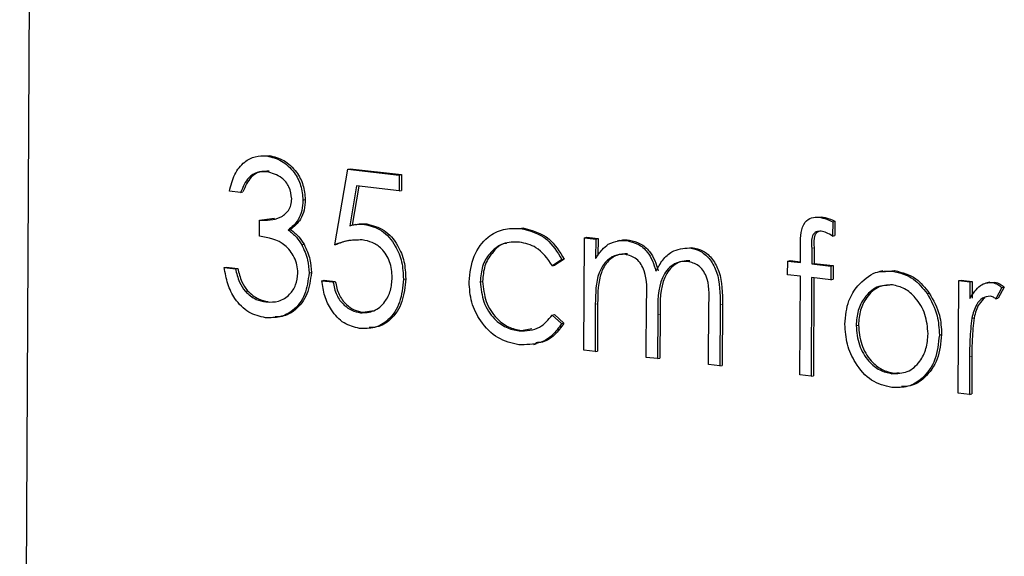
# Model space of a CAD drawing. Header units: millimetres. Extents: x 0 to 2100, y 0 to 1485.
# Tile 34 of 43: x 1688.19 to 1700.85, y 1220.44 to 1227.34. Entities that reach past the tile are written whole.
import ezdxf

# ---------------------------------------------------------------- set-up
doc = ezdxf.new("R2010")
doc.units = ezdxf.units.MM
doc.header["$LTSCALE"] = 5

msp = doc.modelspace()

# ---------------------------------------------------------------- linework, layer by layer
at = {"color": 7, "linetype": 'Continuous', "lineweight": 25}
for p, q in [((1688.451, 1253.31), (1688.191, 1204.842)), ((1691.323, 1225.588), (1691.398, 1225.593)), ((1691.368, 1225.587), (1691.398, 1225.593)), ((1692.412, 1225.417), (1692.442, 1225.422)), ((1692.442, 1225.422), (1693.1, 1225.347)), ((1692.242, 1224.446), (1692.412, 1225.417)), ((1692.412, 1225.417), (1693.07, 1225.341)), ((1693.07, 1225.341), (1693.069, 1225.138)), ((1693.07, 1225.341), (1693.1, 1225.347)), ((1693.1, 1225.347), (1693.099, 1225.144)), ((1692.523, 1225.201), (1692.434, 1224.69)), ((1692.551, 1225.198), (1692.464, 1224.696)), ((1693.069, 1225.138), (1692.523, 1225.201)), ((1691.031, 1225.118), (1690.887, 1225.134)), ((1691.031, 1225.118), (1691.061, 1225.124)), ((1693.069, 1225.138), (1693.099, 1225.144)), ((1691.833, 1225.019), (1691.863, 1225.025)), ((1691.306, 1224.766), (1691.465, 1224.789)), ((1698.468, 1224.799), (1698.498, 1224.805)), ((1691.275, 1224.557), (1691.276, 1224.76)), ((1691.276, 1224.76), (1691.306, 1224.766)), ((1692.512, 1224.706), (1692.475, 1224.699)), ((1692.623, 1224.707), (1692.653, 1224.713)), ((1694.628, 1224.655), (1694.658, 1224.661)), ((1698.644, 1224.741), (1698.643, 1224.557)), ((1698.644, 1224.741), (1698.673, 1224.747)), ((1698.673, 1224.747), (1698.672, 1224.563)), ((1691.644, 1224.634), (1691.674, 1224.64)), ((1695.445, 1223.09), (1695.453, 1224.535)), ((1695.453, 1224.535), (1695.483, 1224.541)), ((1695.453, 1224.535), (1695.597, 1224.519)), ((1695.483, 1224.541), (1695.627, 1224.524)), ((1698.643, 1224.557), (1698.672, 1224.563)), ((1691.817, 1224.445), (1691.847, 1224.451)), ((1692.242, 1224.446), (1692.272, 1224.452)), ((1695.597, 1224.519), (1695.595, 1224.267)), ((1695.597, 1224.519), (1695.627, 1224.524)), ((1695.627, 1224.524), (1695.625, 1224.309)), ((1695.908, 1224.5), (1695.871, 1224.493)), ((1696.001, 1224.498), (1696.031, 1224.504)), ((1696.804, 1224.406), (1696.834, 1224.412)), ((1698.229, 1224.217), (1698.23, 1224.448)), ((1698.405, 1224.407), (1698.404, 1224.206)), ((1698.375, 1224.401), (1698.374, 1224.201)), ((1690.82, 1224.152), (1690.85, 1224.158)), ((1690.82, 1224.152), (1690.964, 1224.136)), ((1690.85, 1224.158), (1690.994, 1224.142)), ((1695.163, 1224.255), (1695.042, 1224.176)), ((1695.042, 1224.176), (1695.072, 1224.182)), ((1695.193, 1224.26), (1695.072, 1224.182)), ((1695.163, 1224.255), (1695.193, 1224.26)), ((1698.064, 1224.058), (1698.065, 1224.236)), ((1698.065, 1224.236), (1698.095, 1224.242)), ((1698.065, 1224.236), (1698.229, 1224.217)), ((1698.095, 1224.242), (1698.229, 1224.226)), ((1698.374, 1224.201), (1698.404, 1224.206)), ((1698.374, 1224.201), (1698.62, 1224.172)), ((1698.404, 1224.206), (1698.65, 1224.178)), ((1698.62, 1224.172), (1698.619, 1223.995)), ((1698.62, 1224.172), (1698.65, 1224.178)), ((1698.65, 1224.178), (1698.649, 1224.001)), ((1690.964, 1224.136), (1690.994, 1224.142)), ((1691.911, 1224.083), (1691.941, 1224.088)), ((1698.228, 1224.04), (1698.064, 1224.058)), ((1698.221, 1222.771), (1698.228, 1224.04)), ((1699.287, 1224.108), (1699.25, 1224.101)), ((1699.285, 1224.098), (1699.442, 1224.113)), ((1699.413, 1224.107), (1699.442, 1224.113)), ((1692.075, 1223.983), (1692.105, 1223.989)), ((1692.075, 1223.983), (1692.219, 1223.967)), ((1692.105, 1223.989), (1692.249, 1223.972)), ((1692.219, 1223.967), (1692.249, 1223.972)), ((1693.124, 1224.002), (1693.154, 1224.008)), ((1694.112, 1223.97), (1694.142, 1223.975)), ((1698.373, 1224.023), (1698.365, 1222.755)), ((1698.619, 1223.995), (1698.373, 1224.023)), ((1698.403, 1224.02), (1698.395, 1222.761)), ((1698.619, 1223.995), (1698.649, 1224.001)), ((1700.257, 1222.538), (1700.265, 1223.984)), ((1700.265, 1223.984), (1700.295, 1223.99)), ((1700.265, 1223.984), (1700.409, 1223.967)), ((1700.295, 1223.99), (1700.439, 1223.973)), ((1700.409, 1223.967), (1700.408, 1223.755)), ((1700.409, 1223.967), (1700.439, 1223.973)), ((1700.439, 1223.973), (1700.438, 1223.76)), ((1700.666, 1223.964), (1700.628, 1223.957)), ((1700.662, 1223.961), (1700.725, 1223.966)), ((1700.695, 1223.96), (1700.725, 1223.966)), ((1700.85, 1223.902), (1700.77, 1223.757)), ((1700.82, 1223.896), (1700.85, 1223.902)), ((1691.089, 1223.848), (1691.118, 1223.854)), ((1699.857, 1223.818), (1699.886, 1223.823)), ((1700.82, 1223.896), (1700.741, 1223.751)), ((1691.356, 1223.71), (1691.386, 1223.716)), ((1695.592, 1223.681), (1695.589, 1223.073)), ((1695.622, 1223.687), (1695.619, 1223.079)), ((1696.247, 1222.998), (1696.251, 1223.733)), ((1697.049, 1222.906), (1697.053, 1223.69)), ((1697.197, 1223.672), (1697.193, 1222.889)), ((1697.227, 1223.678), (1697.223, 1222.895)), ((1700.741, 1223.751), (1700.77, 1223.757)), ((1692.571, 1223.571), (1692.601, 1223.577)), ((1692.601, 1223.577), (1692.749, 1223.599)), ((1695.039, 1223.542), (1695.069, 1223.548)), ((1695.039, 1223.542), (1695.159, 1223.431)), ((1695.069, 1223.548), (1695.189, 1223.437)), ((1696.394, 1223.543), (1696.391, 1222.981)), ((1696.424, 1223.549), (1696.421, 1222.987)), ((1695.159, 1223.431), (1695.189, 1223.437)), ((1698.945, 1223.407), (1698.975, 1223.412)), ((1700.432, 1223.501), (1700.462, 1223.506)), ((1694.612, 1223.337), (1694.641, 1223.343)), ((1694.641, 1223.343), (1694.776, 1223.369)), ((1700.015, 1223.285), (1700.044, 1223.291)), ((1694.796, 1223.165), (1694.833, 1223.172)), ((1695.589, 1223.073), (1695.445, 1223.09)), ((1695.589, 1223.073), (1695.619, 1223.079)), ((1700.434, 1223.013), (1700.431, 1222.527)), ((1696.391, 1222.981), (1696.247, 1222.998)), ((1696.391, 1222.981), (1696.421, 1222.987)), ((1697.193, 1222.889), (1697.049, 1222.906)), ((1697.193, 1222.889), (1697.223, 1222.895)), ((1700.404, 1223.008), (1700.401, 1222.522)), ((1698.365, 1222.755), (1698.221, 1222.771)), ((1698.365, 1222.755), (1698.395, 1222.761)), ((1699.405, 1222.788), (1699.435, 1222.794)), ((1699.435, 1222.794), (1699.498, 1222.803)), ((1700.401, 1222.522), (1700.257, 1222.538)), ((1700.401, 1222.522), (1700.431, 1222.527))]:
    msp.add_line(p, q, dxfattribs=at)
at = {"color": 8, "linetype": 'Continuous', "lineweight": 18}
for p, q in [((1698.375, 1224.401), (1698.405, 1224.407)), ((1695.592, 1223.681), (1695.622, 1223.687)), ((1697.197, 1223.672), (1697.227, 1223.678)), ((1696.394, 1223.543), (1696.424, 1223.549)), ((1700.404, 1223.008), (1700.434, 1223.013))]:
    msp.add_line(p, q, dxfattribs=at)
at = {"color": 7, "linetype": 'Continuous', "lineweight": 25}
for points, knots in [([(1690.887, 1225.134), (1690.906, 1225.208), (1690.944, 1225.356), (1691.068, 1225.51), (1691.216, 1225.59), (1691.317, 1225.588), (1691.368, 1225.587)], [0, 0, 0, 0, 0.280288, 0.55968, 0.779747, 1, 1, 1, 1]), ([(1691.368, 1225.587), (1691.433, 1225.571), (1691.562, 1225.539), (1691.717, 1225.394), (1691.815, 1225.21), (1691.827, 1225.083), (1691.833, 1225.019)], [0, 0, 0, 0, 0.280085, 0.559868, 0.780099, 1, 1, 1, 1]), ([(1691.398, 1225.593), (1691.462, 1225.577), (1691.592, 1225.545), (1691.747, 1225.4), (1691.845, 1225.216), (1691.857, 1225.089), (1691.863, 1225.025)], [0, 0, 0, 0, 0.280085, 0.559868, 0.780099, 1, 1, 1, 1]), ([(1691.369, 1225.384), (1691.327, 1225.385), (1691.243, 1225.386), (1691.11, 1225.302), (1691.061, 1225.188), (1691.031, 1225.118)], [0, 0, 0, 0, 0.280636, 0.560364, 1, 1, 1, 1]), ([(1691.398, 1225.39), (1691.357, 1225.39), (1691.273, 1225.392), (1691.14, 1225.308), (1691.091, 1225.194), (1691.061, 1225.124)], [0, 0, 0, 0, 0.280636, 0.560364, 1, 1, 1, 1]), ([(1691.689, 1225.037), (1691.682, 1225.089), (1691.666, 1225.195), (1691.544, 1225.337), (1691.435, 1225.366), (1691.369, 1225.384)], [0, 0, 0, 0, 0.278859, 0.560074, 1, 1, 1, 1]), ([(1691.276, 1224.76), (1691.367, 1224.76), (1691.503, 1224.76), (1691.637, 1224.861), (1691.683, 1224.954), (1691.687, 1225.009), (1691.689, 1225.037)], [0, 0, 0, 0, 0.499418, 0.749016, 0.874544, 1, 1, 1, 1]), ([(1691.833, 1225.019), (1691.831, 1224.974), (1691.825, 1224.883), (1691.766, 1224.738), (1691.69, 1224.673), (1691.644, 1224.634)], [0, 0, 0, 0, 0.280508, 0.560792, 1, 1, 1, 1]), ([(1691.863, 1225.025), (1691.86, 1224.98), (1691.855, 1224.889), (1691.796, 1224.744), (1691.72, 1224.679), (1691.674, 1224.64)], [0, 0, 0, 0, 0.280508, 0.560792, 1, 1, 1, 1]), ([(1698.23, 1224.448), (1698.231, 1224.499), (1698.231, 1224.601), (1698.274, 1224.738), (1698.37, 1224.801), (1698.436, 1224.799), (1698.468, 1224.799)], [0, 0, 0, 0, 0.281848, 0.559462, 0.779305, 1, 1, 1, 1]), ([(1698.468, 1224.799), (1698.502, 1224.792), (1698.561, 1224.78), (1698.618, 1224.753), (1698.644, 1224.741)], [0, 0, 0, 0, 0.559721, 1, 1, 1, 1]), ([(1698.498, 1224.805), (1698.531, 1224.798), (1698.591, 1224.786), (1698.648, 1224.759), (1698.673, 1224.747)], [0, 0, 0, 0, 0.559721, 1, 1, 1, 1]), ([(1692.434, 1224.69), (1692.469, 1224.698), (1692.531, 1224.712), (1692.595, 1224.709), (1692.623, 1224.707)], [0, 0, 0, 0, 0.560064, 1, 1, 1, 1]), ([(1692.509, 1224.704), (1692.529, 1224.708), (1692.576, 1224.718), (1692.625, 1224.715), (1692.653, 1224.713)], [0, 0, 0, 0, 0.420722, 1, 1, 1, 1]), ([(1692.623, 1224.707), (1692.7, 1224.688), (1692.853, 1224.651), (1693.021, 1224.453), (1693.113, 1224.226), (1693.121, 1224.077), (1693.124, 1224.002)], [0, 0, 0, 0, 0.279688, 0.559025, 0.779292, 1, 1, 1, 1]), ([(1692.653, 1224.713), (1692.73, 1224.694), (1692.883, 1224.656), (1693.051, 1224.459), (1693.143, 1224.232), (1693.151, 1224.083), (1693.154, 1224.008)], [0, 0, 0, 0, 0.279688, 0.559025, 0.779292, 1, 1, 1, 1]), ([(1694.658, 1224.661), (1694.779, 1224.63), (1694.996, 1224.576), (1695.133, 1224.357), (1695.193, 1224.26)], [0, 0, 0, 0, 0.560655, 1, 1, 1, 1]), ([(1691.767, 1224.082), (1691.765, 1224.117), (1691.76, 1224.186), (1691.711, 1224.317), (1691.563, 1224.504), (1691.39, 1224.536), (1691.275, 1224.557)], [0, 0, 0, 0, 0.125587, 0.251191, 0.500605, 1, 1, 1, 1]), ([(1691.644, 1224.634), (1691.681, 1224.605), (1691.748, 1224.555), (1691.796, 1224.479), (1691.817, 1224.445)], [0, 0, 0, 0, 0.559795, 1, 1, 1, 1]), ([(1691.674, 1224.64), (1691.711, 1224.611), (1691.778, 1224.561), (1691.826, 1224.484), (1691.847, 1224.451)], [0, 0, 0, 0, 0.559795, 1, 1, 1, 1]), ([(1693.968, 1223.97), (1693.981, 1224.084), (1694.008, 1224.313), (1694.189, 1224.546), (1694.407, 1224.659), (1694.554, 1224.656), (1694.628, 1224.655)], [0, 0, 0, 0, 0.279381, 0.558782, 0.779281, 1, 1, 1, 1]), ([(1694.628, 1224.655), (1694.75, 1224.625), (1694.966, 1224.571), (1695.103, 1224.351), (1695.163, 1224.255)], [0, 0, 0, 0, 0.560655, 1, 1, 1, 1]), ([(1698.497, 1224.618), (1698.475, 1224.618), (1698.442, 1224.618), (1698.404, 1224.593), (1698.363, 1224.531), (1698.37, 1224.459), (1698.375, 1224.401)], [0, 0, 0, 0, 0.249495, 0.374811, 0.499255, 1, 1, 1, 1]), ([(1698.459, 1224.613), (1698.451, 1224.608), (1698.433, 1224.598), (1698.394, 1224.536), (1698.4, 1224.464), (1698.405, 1224.407)], [0, 0, 0, 0, 0.14851, 0.317999, 1, 1, 1, 1]), ([(1698.643, 1224.557), (1698.616, 1224.573), (1698.569, 1224.602), (1698.519, 1224.613), (1698.497, 1224.618)], [0, 0, 0, 0, 0.560241, 1, 1, 1, 1]), ([(1691.817, 1224.445), (1691.847, 1224.381), (1691.902, 1224.266), (1691.908, 1224.139), (1691.911, 1224.083)], [0, 0, 0, 0, 0.559419, 1, 1, 1, 1]), ([(1691.847, 1224.451), (1691.877, 1224.387), (1691.932, 1224.272), (1691.938, 1224.145), (1691.941, 1224.088)], [0, 0, 0, 0, 0.559419, 1, 1, 1, 1]), ([(1692.596, 1224.507), (1692.528, 1224.506), (1692.406, 1224.505), (1692.292, 1224.464), (1692.242, 1224.446)], [0, 0, 0, 0, 0.5594162, 1, 1, 1, 1]), ([(1692.451, 1224.5), (1692.442, 1224.5), (1692.38, 1224.496), (1692.322, 1224.472), (1692.272, 1224.452)], [0, 0, 0, 0, 0.143564, 1, 1, 1, 1]), ([(1692.981, 1224.026), (1692.975, 1224.095), (1692.964, 1224.233), (1692.857, 1224.394), (1692.726, 1224.483), (1692.639, 1224.499), (1692.596, 1224.507)], [0, 0, 0, 0, 0.279539, 0.558617, 0.779047, 1, 1, 1, 1]), ([(1694.617, 1224.479), (1694.545, 1224.479), (1694.403, 1224.48), (1694.236, 1224.352), (1694.13, 1224.175), (1694.118, 1224.038), (1694.112, 1223.97)], [0, 0, 0, 0, 0.280136, 0.559769, 0.77989, 1, 1, 1, 1]), ([(1694.452, 1224.464), (1694.447, 1224.463), (1694.373, 1224.456), (1694.268, 1224.353), (1694.159, 1224.181), (1694.148, 1224.044), (1694.142, 1223.975)], [0, 0, 0, 0, 0.024487, 0.403427, 0.701721, 1, 1, 1, 1]), ([(1695.042, 1224.176), (1694.976, 1224.266), (1694.857, 1224.428), (1694.69, 1224.463), (1694.617, 1224.479)], [0, 0, 0, 0, 0.558451, 1, 1, 1, 1]), ([(1695.595, 1224.267), (1695.622, 1224.308), (1695.668, 1224.38), (1695.731, 1224.43), (1695.759, 1224.452)], [0, 0, 0, 0, 0.560148, 1, 1, 1, 1]), ([(1695.759, 1224.452), (1695.802, 1224.471), (1695.88, 1224.504), (1695.964, 1224.5), (1696.001, 1224.498)], [0, 0, 0, 0, 0.559743, 1, 1, 1, 1]), ([(1695.905, 1224.497), (1695.911, 1224.498), (1695.95, 1224.513), (1695.993, 1224.508), (1696.031, 1224.504)], [0, 0, 0, 0, 0.1315575, 1, 1, 1, 1]), ([(1696.001, 1224.498), (1696.048, 1224.486), (1696.141, 1224.464), (1696.294, 1224.34), (1696.343, 1224.195), (1696.372, 1224.106)], [0, 0, 0, 0, 0.280809, 0.561507, 1, 1, 1, 1]), ([(1696.031, 1224.504), (1696.078, 1224.492), (1696.171, 1224.47), (1696.324, 1224.346), (1696.373, 1224.2), (1696.402, 1224.112)], [0, 0, 0, 0, 0.280809, 0.561507, 1, 1, 1, 1]), ([(1696.372, 1224.106), (1696.399, 1224.156), (1696.453, 1224.255), (1696.595, 1224.388), (1696.725, 1224.399), (1696.804, 1224.406)], [0, 0, 0, 0, 0.281263, 0.562094, 1, 1, 1, 1]), ([(1696.804, 1224.406), (1696.853, 1224.395), (1696.95, 1224.373), (1697.076, 1224.258), (1697.195, 1224.023), (1697.197, 1223.817), (1697.197, 1223.672)], [0, 0, 0, 0, 0.186885, 0.373579, 0.560268, 1, 1, 1, 1]), ([(1696.834, 1224.412), (1696.883, 1224.4), (1696.98, 1224.378), (1697.106, 1224.264), (1697.225, 1224.029), (1697.226, 1223.823), (1697.227, 1223.678)], [0, 0, 0, 0, 0.186885, 0.373579, 0.560268, 1, 1, 1, 1]), ([(1695.975, 1224.323), (1695.928, 1224.321), (1695.833, 1224.317), (1695.714, 1224.226), (1695.597, 1224.023), (1695.594, 1223.822), (1695.592, 1223.681)], [0, 0, 0, 0, 0.186544, 0.3733498, 0.5601303, 1, 1, 1, 1]), ([(1696.005, 1224.329), (1695.958, 1224.327), (1695.863, 1224.323), (1695.743, 1224.231), (1695.626, 1224.029), (1695.624, 1223.828), (1695.622, 1223.687)], [0, 0, 0, 0, 0.186544, 0.3733498, 0.5601303, 1, 1, 1, 1]), ([(1696.251, 1223.733), (1696.256, 1223.862), (1696.262, 1224.024), (1696.183, 1224.196), (1696.103, 1224.287), (1696.026, 1224.309), (1695.975, 1224.323)], [0, 0, 0, 0, 0.500537, 0.625897, 0.751368, 1, 1, 1, 1]), ([(1691.352, 1223.508), (1691.279, 1223.524), (1691.132, 1223.557), (1690.959, 1223.729), (1690.859, 1223.94), (1690.833, 1224.082), (1690.82, 1224.152)], [0, 0, 0, 0, 0.279886, 0.558979, 0.779263, 1, 1, 1, 1]), ([(1696.778, 1224.231), (1696.745, 1224.232), (1696.678, 1224.233), (1696.586, 1224.189), (1696.508, 1224.12), (1696.394, 1223.926), (1696.394, 1223.713), (1696.394, 1223.543)], [0, 0, 0, 0, 0.125317, 0.250662, 0.376086, 0.501515, 1, 1, 1, 1]), ([(1696.808, 1224.237), (1696.775, 1224.237), (1696.708, 1224.239), (1696.616, 1224.195), (1696.538, 1224.125), (1696.424, 1223.931), (1696.424, 1223.719), (1696.424, 1223.549)], [0, 0, 0, 0, 0.125317, 0.250662, 0.376086, 0.501515, 1, 1, 1, 1]), ([(1697.053, 1223.69), (1697.057, 1223.812), (1697.062, 1223.966), (1696.977, 1224.12), (1696.899, 1224.201), (1696.826, 1224.219), (1696.778, 1224.231)], [0, 0, 0, 0, 0.499445, 0.624933, 0.750561, 1, 1, 1, 1]), ([(1690.964, 1224.136), (1690.979, 1224.077), (1691.004, 1223.971), (1691.063, 1223.886), (1691.089, 1223.848)], [0, 0, 0, 0, 0.560694, 1, 1, 1, 1]), ([(1690.994, 1224.142), (1691.009, 1224.082), (1691.034, 1223.977), (1691.093, 1223.891), (1691.118, 1223.854)], [0, 0, 0, 0, 0.560694, 1, 1, 1, 1]), ([(1691.911, 1224.083), (1691.899, 1223.987), (1691.875, 1223.795), (1691.723, 1223.599), (1691.539, 1223.504), (1691.415, 1223.507), (1691.352, 1223.508)], [0, 0, 0, 0, 0.279304, 0.558838, 0.779277, 1, 1, 1, 1]), ([(1691.356, 1223.71), (1691.412, 1223.709), (1691.523, 1223.705), (1691.658, 1223.792), (1691.75, 1223.923), (1691.761, 1224.029), (1691.767, 1224.082)], [0, 0, 0, 0, 0.280599, 0.560151, 0.780303, 1, 1, 1, 1]), ([(1691.941, 1224.088), (1691.929, 1223.992), (1691.905, 1223.8), (1691.752, 1223.607), (1691.598, 1223.52), (1691.506, 1223.52), (1691.475, 1223.519)], [0, 0, 0, 0, 0.314509, 0.629277, 0.8775, 1, 1, 1, 1]), ([(1692.571, 1223.571), (1692.631, 1223.573), (1692.751, 1223.577), (1692.886, 1223.696), (1692.968, 1223.853), (1692.976, 1223.968), (1692.981, 1224.026)], [0, 0, 0, 0, 0.279617, 0.559357, 0.779559, 1, 1, 1, 1]), ([(1698.965, 1223.919), (1699.037, 1223.988), (1699.168, 1224.112), (1699.338, 1224.108), (1699.413, 1224.107)], [0, 0, 0, 0, 0.5588803, 1, 1, 1, 1]), ([(1699.413, 1224.107), (1699.508, 1224.084), (1699.678, 1224.042), (1699.802, 1223.886), (1699.857, 1223.818)], [0, 0, 0, 0, 0.559182, 1, 1, 1, 1]), ([(1699.442, 1224.113), (1699.537, 1224.089), (1699.707, 1224.048), (1699.832, 1223.892), (1699.886, 1223.823)], [0, 0, 0, 0, 0.559182, 1, 1, 1, 1]), ([(1692.561, 1223.369), (1692.493, 1223.386), (1692.355, 1223.419), (1692.2, 1223.588), (1692.105, 1223.784), (1692.085, 1223.917), (1692.075, 1223.983)], [0, 0, 0, 0, 0.2796245, 0.5590192, 0.7793803, 1, 1, 1, 1]), ([(1692.219, 1223.967), (1692.231, 1223.909), (1692.255, 1223.795), (1692.352, 1223.671), (1692.461, 1223.595), (1692.534, 1223.579), (1692.571, 1223.571)], [0, 0, 0, 0, 0.2800502, 0.5591657, 0.7795831, 1, 1, 1, 1]), ([(1692.249, 1223.972), (1692.261, 1223.915), (1692.285, 1223.801), (1692.382, 1223.676), (1692.491, 1223.601), (1692.564, 1223.585), (1692.601, 1223.577)], [0, 0, 0, 0, 0.2800502, 0.5591657, 0.7795831, 1, 1, 1, 1]), ([(1693.124, 1224.002), (1693.115, 1223.901), (1693.095, 1223.698), (1692.949, 1223.476), (1692.758, 1223.365), (1692.627, 1223.368), (1692.561, 1223.369)], [0, 0, 0, 0, 0.2798641, 0.559271, 0.7794235, 1, 1, 1, 1]), ([(1693.154, 1224.008), (1693.144, 1223.906), (1693.125, 1223.703), (1692.979, 1223.483), (1692.816, 1223.382), (1692.717, 1223.382), (1692.683, 1223.381)], [0, 0, 0, 0, 0.312478, 0.624445, 0.870252, 1, 1, 1, 1]), ([(1694.608, 1223.16), (1694.516, 1223.181), (1694.333, 1223.223), (1694.12, 1223.439), (1693.988, 1223.701), (1693.975, 1223.88), (1693.968, 1223.97)], [0, 0, 0, 0, 0.280077, 0.559647, 0.779819, 1, 1, 1, 1]), ([(1694.112, 1223.97), (1694.122, 1223.88), (1694.141, 1223.702), (1694.277, 1223.495), (1694.443, 1223.372), (1694.555, 1223.349), (1694.612, 1223.337)], [0, 0, 0, 0, 0.279332, 0.558778, 0.779267, 1, 1, 1, 1]), ([(1694.142, 1223.975), (1694.152, 1223.886), (1694.171, 1223.708), (1694.307, 1223.5), (1694.473, 1223.378), (1694.585, 1223.355), (1694.641, 1223.343)], [0, 0, 0, 0, 0.279332, 0.558778, 0.779267, 1, 1, 1, 1]), ([(1698.801, 1223.424), (1698.81, 1223.53), (1698.826, 1223.719), (1698.922, 1223.858), (1698.965, 1223.919)], [0, 0, 0, 0, 0.559285, 1, 1, 1, 1]), ([(1699.411, 1223.929), (1699.342, 1223.927), (1699.205, 1223.922), (1699.054, 1223.781), (1698.96, 1223.604), (1698.95, 1223.473), (1698.945, 1223.407)], [0, 0, 0, 0, 0.2794842, 0.5592561, 0.7795472, 1, 1, 1, 1]), ([(1699.379, 1223.925), (1699.332, 1223.923), (1699.217, 1223.916), (1699.084, 1223.786), (1698.99, 1223.61), (1698.98, 1223.478), (1698.975, 1223.412)], [0, 0, 0, 0, 0.210769, 0.517223, 0.758523, 1, 1, 1, 1]), ([(1699.871, 1223.301), (1699.863, 1223.386), (1699.848, 1223.557), (1699.723, 1223.758), (1699.572, 1223.893), (1699.465, 1223.917), (1699.411, 1223.929)], [0, 0, 0, 0, 0.279586, 0.559398, 0.779653, 1, 1, 1, 1]), ([(1700.408, 1223.755), (1700.449, 1223.818), (1700.505, 1223.906), (1700.616, 1223.96), (1700.669, 1223.96), (1700.695, 1223.96)], [0, 0, 0, 0, 0.5587877, 0.7794811, 1, 1, 1, 1]), ([(1700.695, 1223.96), (1700.72, 1223.953), (1700.765, 1223.942), (1700.803, 1223.91), (1700.82, 1223.896)], [0, 0, 0, 0, 0.559243, 1, 1, 1, 1]), ([(1700.725, 1223.966), (1700.75, 1223.959), (1700.795, 1223.948), (1700.833, 1223.916), (1700.85, 1223.902)], [0, 0, 0, 0, 0.559243, 1, 1, 1, 1]), ([(1691.089, 1223.848), (1691.134, 1223.807), (1691.217, 1223.734), (1691.313, 1223.718), (1691.356, 1223.71)], [0, 0, 0, 0, 0.558748, 1, 1, 1, 1]), ([(1691.118, 1223.854), (1691.164, 1223.813), (1691.247, 1223.74), (1691.343, 1223.723), (1691.386, 1223.716)], [0, 0, 0, 0, 0.558748, 1, 1, 1, 1]), ([(1699.857, 1223.818), (1699.908, 1223.726), (1700, 1223.561), (1700.01, 1223.37), (1700.015, 1223.285)], [0, 0, 0, 0, 0.559216, 1, 1, 1, 1]), ([(1699.886, 1223.823), (1699.938, 1223.731), (1700.03, 1223.567), (1700.04, 1223.375), (1700.044, 1223.291)], [0, 0, 0, 0, 0.559216, 1, 1, 1, 1]), ([(1700.667, 1223.786), (1700.633, 1223.78), (1700.565, 1223.77), (1700.477, 1223.663), (1700.449, 1223.562), (1700.432, 1223.501)], [0, 0, 0, 0, 0.2783358, 0.5587681, 1, 1, 1, 1]), ([(1700.741, 1223.751), (1700.727, 1223.76), (1700.704, 1223.776), (1700.678, 1223.783), (1700.667, 1223.786)], [0, 0, 0, 0, 0.5603957, 1, 1, 1, 1]), ([(1700.6, 1223.763), (1700.573, 1223.739), (1700.505, 1223.674), (1700.478, 1223.57), (1700.462, 1223.506)], [0, 0, 0, 0, 0.388591, 1, 1, 1, 1]), ([(1694.612, 1223.337), (1694.705, 1223.341), (1694.872, 1223.346), (1694.988, 1223.482), (1695.039, 1223.542)], [0, 0, 0, 0, 0.558788, 1, 1, 1, 1]), ([(1695.159, 1223.431), (1695.121, 1223.378), (1695.046, 1223.271), (1694.856, 1223.16), (1694.702, 1223.16), (1694.608, 1223.16)], [0, 0, 0, 0, 0.2801965, 0.5605882, 1, 1, 1, 1]), ([(1695.189, 1223.437), (1695.151, 1223.384), (1695.075, 1223.279), (1694.945, 1223.191), (1694.856, 1223.187), (1694.827, 1223.186)], [0, 0, 0, 0, 0.401453, 0.803185, 1, 1, 1, 1]), ([(1699.404, 1222.611), (1699.315, 1222.632), (1699.135, 1222.675), (1698.939, 1222.903), (1698.819, 1223.162), (1698.807, 1223.337), (1698.801, 1223.424)], [0, 0, 0, 0, 0.279776, 0.559179, 0.779592, 1, 1, 1, 1]), ([(1698.945, 1223.407), (1698.953, 1223.322), (1698.969, 1223.153), (1699.091, 1222.95), (1699.245, 1222.824), (1699.351, 1222.8), (1699.405, 1222.788)], [0, 0, 0, 0, 0.2796181, 0.5591672, 0.7795123, 1, 1, 1, 1]), ([(1698.975, 1223.412), (1698.983, 1223.328), (1698.999, 1223.159), (1699.121, 1222.955), (1699.275, 1222.83), (1699.381, 1222.806), (1699.435, 1222.794)], [0, 0, 0, 0, 0.2796181, 0.5591672, 0.7795123, 1, 1, 1, 1]), ([(1700.432, 1223.501), (1700.422, 1223.41), (1700.405, 1223.247), (1700.404, 1223.081), (1700.404, 1223.008)], [0, 0, 0, 0, 0.559636, 1, 1, 1, 1]), ([(1700.462, 1223.506), (1700.452, 1223.415), (1700.434, 1223.252), (1700.434, 1223.086), (1700.434, 1223.013)], [0, 0, 0, 0, 0.559636, 1, 1, 1, 1]), ([(1700.015, 1223.285), (1700.003, 1223.177), (1699.98, 1222.959), (1699.817, 1222.731), (1699.615, 1222.606), (1699.475, 1222.609), (1699.404, 1222.611)], [0, 0, 0, 0, 0.279521, 0.559381, 0.779507, 1, 1, 1, 1]), ([(1699.405, 1222.788), (1699.473, 1222.79), (1699.609, 1222.793), (1699.763, 1222.927), (1699.854, 1223.105), (1699.865, 1223.235), (1699.871, 1223.301)], [0, 0, 0, 0, 0.279745, 0.559113, 0.779606, 1, 1, 1, 1]), ([(1700.044, 1223.291), (1700.033, 1223.182), (1700.01, 1222.964), (1699.846, 1222.739), (1699.674, 1222.624), (1699.566, 1222.624), (1699.528, 1222.623)], [0, 0, 0, 0, 0.310626, 0.621628, 0.866249, 1, 1, 1, 1])]:
    msp.add_open_spline(points, degree=3, knots=knots, dxfattribs=at)

doc.saveas('drawing.dxf')
